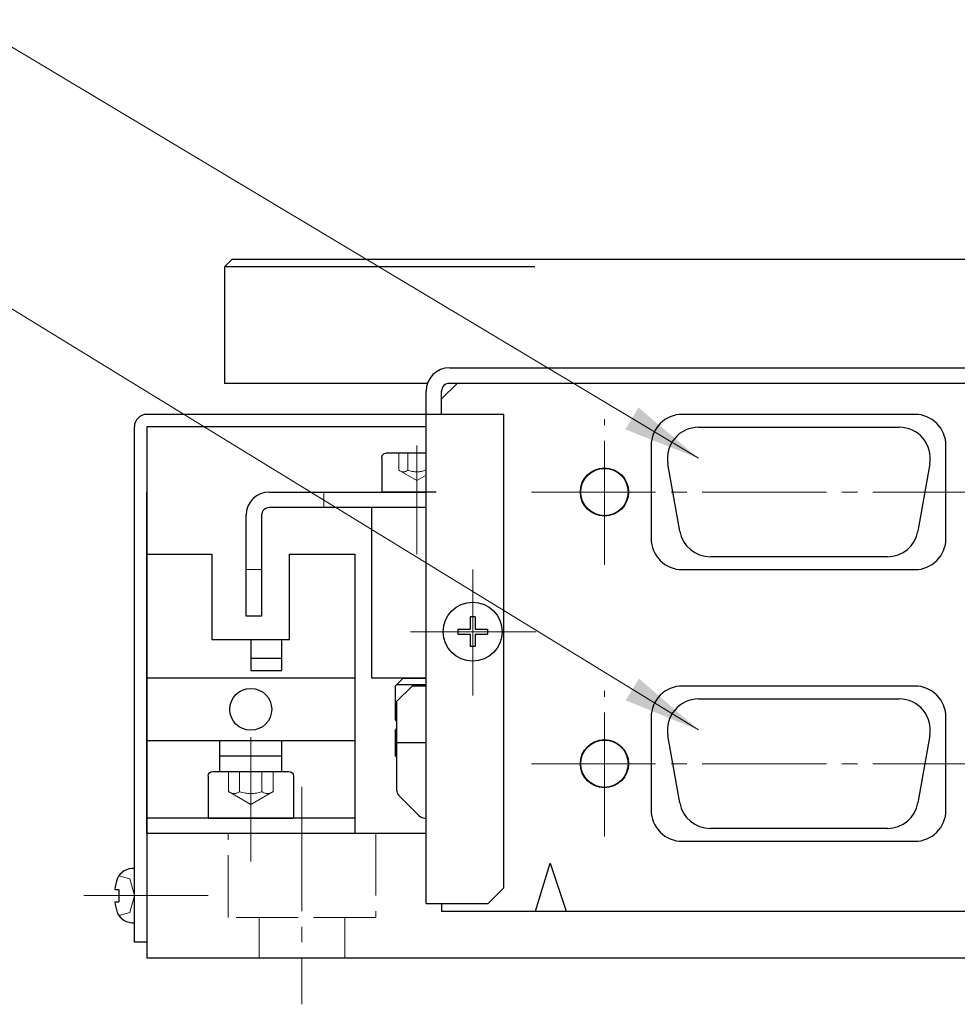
# Model space of a CAD drawing. Header units: millimetres. Extents: x 8786 to 9533, y 1955 to 2464.
# Tile 2 of 17: x 9016 to 9076, y 1995 to 2058. Entities that reach past the tile are written whole.
import ezdxf

# ---------------------------------------------------------------- set-up
doc = ezdxf.new("R2010")
doc.units = ezdxf.units.MM
doc.header["$LTSCALE"] = 0.8
for name, pattern in [('AM_ISO02W050x2', [3.75, 3, -0.75]), ('GEN3', [6.25, 5, -1.25]), ('GEN7', [13.75, 10, -1.25, 1.25, -1.25])]:
    doc.linetypes.add(name, pattern=pattern)
doc.layers.get('0').update_dxf_attribs({"lineweight": 30})
for name, color, linetype, lineweight in [('3', 6, 'GEN3', 15), ('5', 3, 'Continuous', 15), ('7', 4, 'GEN7', 15)]:
    doc.layers.add(name, color=color, linetype=linetype, lineweight=lineweight)
doc.styles.get("Standard").update_dxf_attribs({"font": 'ISOCP.SHX', "bigfont": 'EXTFONT.SHX'})
doc.dimstyles.new('AM_ISO$7', dxfattribs={"dimtxt": 3.5, "dimasz": 2.5, "dimexe": 1, "dimexo": 1, "dimgap": 1.5, "dimtad": 1, "dimdsep": 46, "dimtxsty": 'STANDARD', "dimcen": 0, "dimclrd": 256, "dimclre": 256, "dimclrt": 2, "dimadec": 0, "dimazin": 2, "dimtp": 0.1, "dimtm": 0.1, "dimtfac": 0.71, "dimtmove": 0, "dimatfit": 3, "dimfxl": 1, "dimlwd": -1, "dimlwe": -1, "dimarcsym": 0})

# ---------------------------------------------------------------- blocks, each defined once
blk = doc.blocks.new('A$C6C036B77')
for p, q in [((3.501, 3.253), (0.001, 3.253)), ((1.351, 2), (1.351, 2.252)), ((1.351, 2.252), (2.151, 2.252)), ((2.151, 2), (2.151, 2.252))]:
    blk.add_line(p, q)
for centre, radius, start, end in [((1.142, 3.181), 1.143, 176.40481, 245.07357), ((2.361, 3.181), 1.143, 294.92643, 3.59519), ((1.751, 5.633), 3.655, 252.6348, 263.71721), ((1.751, 5.633), 3.655, 276.28279, 287.3652)]:
    blk.add_arc(centre, radius, start, end)
at = {"layer": '3'}
for p, q in [((1.751, 3.253), (0.667, 2.962)), ((1.751, 3.253), (2.836, 2.962)), ((0.476, 2.252), (0.667, 2.962)), ((3.026, 2.252), (2.836, 2.962))]:
    blk.add_line(p, q, dxfattribs=at)
at = {"layer": '7'}
blk.add_line((1.751, 0), (1.751, 8.253), dxfattribs=at)

msp = doc.modelspace()

# ---------------------------------------------------------------- linework, layer by layer
for p, q in [((9029.631, 2042.755), (9029.131, 2042.255)), ((9029.631, 2042.755), (9188.631, 2042.755)), ((9029.131, 2042.255), (9029.131, 2034.755)), ((9049.131, 2042.255), (9029.131, 2042.255)), ((9043.631, 2035.755), (9088.631, 2035.755)), ((9042.217, 2034.755), (9029.131, 2034.755)), ((9044.131, 2034.755), (9043.131, 2033.755)), ((9088.631, 2034.755), (9043.631, 2034.755)), ((9088.131, 2034.755), (9044.131, 2034.755)), ((9042.131, 2001.255), (9042.131, 2034.255)), ((9043.131, 2032.755), (9043.131, 2034.255)), ((9042.131, 2033.755), (9042.131, 2033.755)), ((9043.131, 2033.755), (9043.131, 2033.755)), ((9043.131, 2033.755), (9043.131, 2033.755)), ((9043.131, 2032.755), (9024.131, 2032.755)), ((9047.131, 2032.755), (9042.131, 2032.755)), ((9047.131, 2002.255), (9047.131, 2032.755)), ((9023.331, 1998.755), (9023.331, 2031.955)), ((9024.131, 2031.955), (9024.131, 1998.755)), ((9042.131, 2031.955), (9024.131, 2031.955)), ((9024.131, 2015.755), (9024.131, 2027.755)), ((9024.131, 2015.755), (9024.131, 2027.755)), ((9032.031, 2027.755), (9042.131, 2027.755)), ((9033.331, 2027.755), (9037.531, 2027.755)), ((9042.131, 2026.755), (9032.031, 2026.755)), ((9038.631, 2015.755), (9038.631, 2026.755)), ((9030.531, 2019.755), (9030.531, 2026.255)), ((9031.531, 2026.255), (9031.531, 2019.755)), ((9024.131, 2023.755), (9028.331, 2023.755)), ((9028.331, 2023.755), (9028.331, 2018.255)), ((9033.331, 2018.255), (9033.331, 2023.755)), ((9033.331, 2023.755), (9037.531, 2023.755)), ((9037.531, 2023.755), (9037.531, 2011.755)), ((9031.531, 2019.755), (9030.531, 2019.755)), ((9045.286, 2019.705), (9044.976, 2019.705)), ((9044.976, 2019.705), (9044.976, 2018.91)), ((9045.286, 2019.705), (9045.286, 2018.91)), ((9044.181, 2018.91), (9044.976, 2018.91)), ((9044.181, 2018.91), (9044.181, 2018.6)), ((9045.286, 2018.91), (9046.081, 2018.91)), ((9046.081, 2018.91), (9046.081, 2018.6)), ((9028.331, 2018.255), (9033.331, 2018.255)), ((9030.831, 2018.255), (9030.831, 2016.255)), ((9032.831, 2016.255), (9032.831, 2018.255)), ((9044.181, 2018.6), (9044.976, 2018.6)), ((9044.976, 2018.6), (9044.976, 2017.805)), ((9045.286, 2018.6), (9045.286, 2017.805)), ((9045.286, 2018.6), (9046.081, 2018.6)), ((9045.286, 2017.805), (9044.976, 2017.805)), ((9030.831, 2017.055), (9032.831, 2017.055)), ((9037.531, 2015.755), (9024.131, 2015.755)), ((9024.131, 2005.755), (9024.131, 2015.755)), ((9030.831, 2016.255), (9032.831, 2016.255)), ((9037.531, 2015.755), (9037.531, 2005.755)), ((9042.131, 2015.755), (9038.631, 2015.755)), ((9024.131, 2011.755), (9037.531, 2011.755)), ((9024.131, 2011.755), (9037.531, 2011.755)), ((9028.831, 2009.755), (9028.831, 2011.755)), ((9032.831, 2009.755), (9032.831, 2011.755)), ((9028.831, 2010.755), (9032.831, 2010.755)), ((9028.081, 2009.455), (9028.081, 2006.755)), ((9028.381, 2009.755), (9033.281, 2009.755)), ((9033.581, 2009.455), (9033.581, 2006.755)), ((9037.531, 2006.755), (9024.131, 2006.755)), ((9028.081, 2006.755), (9029.331, 2006.755)), ((9029.331, 2006.755), (9032.331, 2006.755)), ((9032.331, 2006.755), (9033.581, 2006.755)), ((9024.131, 2005.755), (9024.131, 1997.755)), ((9042.131, 2005.755), (9024.131, 2005.755)), ((9024.131, 2003.755), (9024.131, 1997.755)), ((9024.131, 2003.755), (9024.131, 1997.755)), ((9049.183, 2000.755), (9050.131, 2003.841)), ((9050.131, 2003.841), (9051.165, 2000.755)), ((9046.131, 2001.255), (9047.131, 2002.255)), ((9042.131, 2001.255), (9046.131, 2001.255)), ((9043.131, 2001.255), (9043.131, 2000.755)), ((9043.131, 2000.755), (9089.131, 2000.755)), ((9024.131, 1998.755), (9023.331, 1998.755)), ((9024.131, 1997.755), (9194.131, 1997.755)), ((9024.131, 1997.755), (9194.131, 1997.755)), ((9024.131, 1997.755), (9194.131, 1997.755))]:
    msp.add_line(p, q)
at = {"color": 7, "linetype": 'Continuous'}
for p, q in [((9059.681, 2031.925), (9072.621, 2031.925)), ((9058.477, 2025.238), (9057.711, 2029.578)), ((9074.591, 2029.578), (9073.825, 2025.238)), ((9071.856, 2023.585), (9060.446, 2023.585)), ((9040.177, 2015.302), (9040.584, 2015.709)), ((9040.631, 2015.755), (9042.131, 2015.755)), ((9040.131, 2015.255), (9040.131, 2013.112)), ((9040.231, 2015.355), (9042.131, 2015.355)), ((9040.231, 2014.255), (9041.231, 2015.255)), ((9042.131, 2015.255), (9041.231, 2015.255)), ((9059.681, 2014.425), (9072.621, 2014.425)), ((9040.231, 2014.255), (9040.231, 2008.562)), ((9040.131, 2012.394), (9040.131, 2010.755)), ((9058.477, 2007.738), (9057.711, 2012.078)), ((9074.591, 2012.078), (9073.825, 2007.738)), ((9042.131, 2011.605), (9040.231, 2011.605)), ((9040.231, 2010.697), (9040.131, 2010.755)), ((9040.377, 2008.209), (9041.684, 2006.902)), ((9033.29, 2006.755), (9031.79, 2006.755)), ((9042.038, 2006.755), (9042.131, 2006.755)), ((9071.856, 2006.085), (9060.446, 2006.085))]:
    msp.add_line(p, q, dxfattribs=at)
for points in [[(9058.631, 2022.755), (9073.631, 2022.755, 0.414214), (9075.631, 2024.755), (9075.631, 2030.755, 0.414214), (9073.631, 2032.755), (9058.631, 2032.755, 0.414214), (9056.631, 2030.755), (9056.631, 2024.755, 0.414214)], [(9058.631, 2005.255), (9073.631, 2005.255, 0.414214), (9075.631, 2007.255), (9075.631, 2013.255, 0.414214), (9073.631, 2015.255), (9058.631, 2015.255, 0.414214), (9056.631, 2013.255), (9056.631, 2007.255, 0.414214)]]:
    msp.add_lwpolyline(points, format="xyb", close=True)
for points in [[(9042.131, 2030.255), (9039.531, 2030.255)], [(9039.281, 2030.005), (9039.281, 2027.755)]]:
    msp.add_lwpolyline(points)
at = {"extrusion": (-5.1825e-07, -1, 0), "elevation": -2027.76}
for points in [[(9040.28, 0), (9039.28, 0)], [(9042.78, 0), (9040.28, 0)]]:
    msp.add_lwpolyline(points, dxfattribs=at)
for centre, radius in [((9053.621, 2027.755), 1.55), ((9045.131, 2018.755), 1.9), ((9030.831, 2013.755), 1.35), ((9053.621, 2010.255), 1.55)]:
    msp.add_circle(centre, radius)
at = {"color": 7, "linetype": 'Continuous'}
for centre in [(9053.621, 2027.755), (9053.621, 2010.255)]:
    msp.add_circle(centre, 1.525, dxfattribs=at)
for centre, radius in [((9043.631, 2034.255), 1.5), ((9043.631, 2034.255), 0.5), ((9024.131, 2031.955), 0.8), ((9032.031, 2026.255), 1.5), ((9032.031, 2026.255), 0.5)]:
    msp.add_arc(centre, radius, 90, 180)
for centre, radius, start, end in [((9059.681, 2029.925), 2, 90, 190), ((9072.621, 2029.925), 2, 350, 90), ((9060.446, 2025.585), 2, 190, 270), ((9071.856, 2025.585), 2, 270, 350), ((9040.938, 2015.355), 0.5, 126.86992, 134.99998), ((9040.531, 2014.948), 0.5, 134.99998, 143.13083), ((9059.681, 2012.425), 2, 90, 190), ((9072.621, 2012.425), 2, 350, 90), ((9039.781, 2012.755), 0.5, 25.84404, 45.57322), ((9039.781, 2012.755), 0.5, 314.42675, 334.15592), ((9040.531, 2011.405), 0.5, 216.86918, 233.12895), ((9040.731, 2008.562), 0.5, 179.99998, 224.99994), ((9060.446, 2008.085), 2, 190, 270), ((9071.856, 2008.085), 2, 270, 350), ((9042.038, 2007.255), 0.5, 224.99995, 269.99998)]:
    msp.add_arc(centre, radius, start, end, dxfattribs=at)
at = {"extrusion": (0, 0, -1)}
for centre, radius, start, end in [((-9039.531, 2030.005), 0.25, 0.00003, 90.00003), ((-9028.381, 2009.455), 0.3, 0, 90), ((-9033.281, 2009.455), 0.3, 90, 180)]:
    msp.add_arc(centre, radius, start, end, dxfattribs=at)
at = {"layer": '3'}
for p, q in [((9035.531, 2026.755), (9035.531, 2027.755)), ((9031.531, 2022.755), (9030.531, 2022.755)), ((9029.381, 2000.355), (9029.381, 2005.755)), ((9038.881, 2005.755), (9038.881, 2000.355)), ((9038.881, 2000.355), (9029.381, 2000.355)), ((9031.381, 1997.755), (9031.381, 2000.355)), ((9036.881, 2000.355), (9036.881, 1997.755))]:
    msp.add_line(p, q, dxfattribs=at)
at = {"layer": '3', "linetype": 'AM_ISO02W050x2'}
for p, q in [((9029.387, 2009.755), (9029.387, 2008.455)), ((9030.109, 2009.755), (9030.109, 2008.455)), ((9031.553, 2009.755), (9031.553, 2008.455)), ((9032.275, 2009.755), (9032.275, 2008.455)), ((9029.387, 2008.455), (9030.831, 2007.622)), ((9032.275, 2008.455), (9030.831, 2007.622))]:
    msp.add_line(p, q, dxfattribs=at)
at = {"layer": '3'}
for points in [[(9040.376, 2030.255), (9040.376, 2029.155)], [(9040.953, 2030.255), (9040.953, 2029.155)], [(9042.131, 2028.835), (9041.531, 2028.488)]]:
    msp.add_lwpolyline(points, dxfattribs=at)
at = {"layer": '3', "extrusion": (1, -5.1825e-07, 0), "elevation": 9042.107}
msp.add_lwpolyline([(2030.26, 0), (2029.16, 0)], dxfattribs=at)
at = {"layer": '3', "extrusion": (0.5, 0.866025, 0), "elevation": 6277.491}
msp.add_lwpolyline([(-6814.614, 0), (-6815.948, 0)], dxfattribs=at)
at = {"layer": '3', "extrusion": (0, 0, -1)}
for centre, radius, start, end in [((-9040.665, 2029.526), 0.47, 232.12115, 307.87891), ((-9041.531, 2030.789), 1.733, 250.52881, 289.47125), ((-9042.397, 2029.526), 0.47, 304.48484, 307.879)]:
    msp.add_arc(centre, radius, start, end, dxfattribs=at)
at = {"layer": '3', "linetype": 'AM_ISO02W050x2', "extrusion": (0, 0, -1)}
for centre, radius, start, end in [((-9029.748, 2008.919), 0.588, 232.12112, 307.87888), ((-9030.831, 2010.497), 2.166, 250.52878, 289.47122), ((-9031.914, 2008.919), 0.588, 232.12112, 307.87888)]:
    msp.add_arc(centre, radius, start, end, dxfattribs=at)
at = {"layer": '7'}
for p, q in [((9053.621, 2023.055), (9053.621, 2032.455)), ((9041.531, 2030.755), (9041.531, 2023.755)), ((9053.621, 2030.094), (9053.621, 2025.057)), ((9048.921, 2027.755), (9083.341, 2027.755)), ((9045.131, 2022.755), (9045.131, 2014.755)), ((9045.131, 2018.755), (9045.131, 2020.555)), ((9045.131, 2018.755), (9045.131, 2020.555)), ((9041.131, 2018.755), (9049.131, 2018.755)), ((9045.131, 2018.755), (9043.331, 2018.755)), ((9045.131, 2018.755), (9043.331, 2018.755)), ((9045.131, 2018.755), (9045.131, 2016.955)), ((9045.131, 2018.755), (9046.931, 2018.755)), ((9045.131, 2018.755), (9045.131, 2016.955)), ((9045.131, 2018.755), (9046.931, 2018.755)), ((9053.621, 2005.555), (9053.621, 2014.955)), ((9053.621, 2012.594), (9053.621, 2007.557)), ((9030.831, 2003.962), (9030.831, 2011.999)), ((9048.921, 2010.255), (9083.341, 2010.255)), ((9034.131, 2008.755), (9034.131, 1994.755))]:
    msp.add_line(p, q, dxfattribs=at)
at = {"layer": '7', "extrusion": (1, 0, 0), "elevation": 9045.131}
msp.add_lwpolyline([(2014.655, 0), (2022.855, 0)], dxfattribs=at)
at = {"layer": '7', "extrusion": (0, 1, 0), "elevation": 2018.755}
msp.add_lwpolyline([(-9049.231, 0), (-9041.031, 0)], dxfattribs=at)

# ---------------------------------------------------------------- block references
at = {"rotation": 270}
msp.add_blockref('A$C6C036B77', (9020.078, 2003.507), dxfattribs=at)

# ---------------------------------------------------------------- leaders
at = {"layer": '5', "annotation_type": 0, "has_hookline": 1, "hookline_direction": 1, "text_width": 21.467}
for points in [[(9059.681, 2029.925), (9012.489, 2058.18), (9007.489, 2058.18)], [(9059.681, 2012.425), (9012.559, 2041.295), (9007.559, 2041.295)]]:
    msp.add_leader(points, dimstyle='AM_ISO$7', override={"dimscale": 2, "dimgap": 1.5, "dimtad": 1}, dxfattribs=at)

doc.saveas('drawing.dxf')
